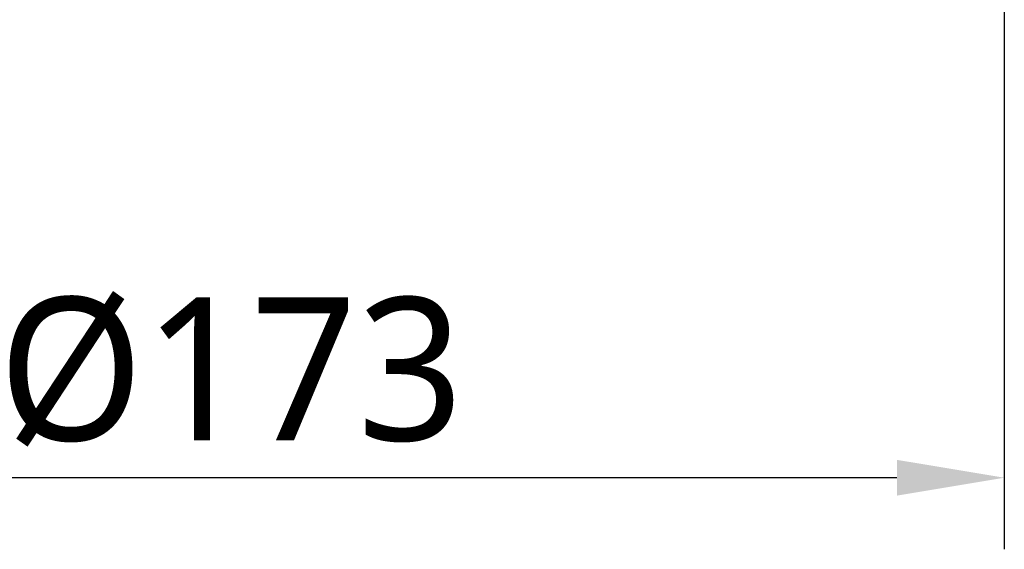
# Model space of a CAD drawing. Header units: millimetres. Extents: x 0 to 4378, y 0 to 2376.
# Tile 53 of 256: x 1666 to 1776, y 554 to 613. Entities that reach past the tile are written whole.
import ezdxf

# ---------------------------------------------------------------- set-up
doc = ezdxf.new("R2010")
doc.units = ezdxf.units.MM
doc.header["$LTSCALE"] = 0.2
doc.styles.add('Rainbow-5.0 Style', font='malgunsl.ttf')
doc.dimstyles.new('Rainbow-5.0 Style$0', dxfattribs={"dimtxt": 4, "dimasz": 3, "dimexe": 2, "dimexo": 1, "dimgap": 0.8, "dimtad": 1, "dimzin": 9, "dimdsep": 46, "dimtxsty": 'Rainbow-5.0 Style', "dimcen": 0, "dimclrd": 251, "dimclre": 251, "dimclrt": 256, "dimadec": 1, "dimazin": 0, "dimtp": 0.1, "dimtm": 0.1, "dimtfac": 0.61, "dimtmove": 0, "dimatfit": 3, "dimfxl": 1, "dimlwd": -1, "dimlwe": -1, "dimarcsym": 1})

# ---------------------------------------------------------------- blocks, each defined once
blk = doc.blocks.new('*D146')
at = {"color": 251, "linetype": 'ByBlock', "transparency": 16777216}
for p, q in [((1602.93, 641.69), (1602.93, 554.03)), ((1775.75, 641.69), (1775.75, 554.03)), ((1763.75, 562.03), (1614.93, 562.03))]:
    blk.add_line(p, q, dxfattribs=at)
at = {"color": 251, "transparency": 16777216}
for points in [[(1614.93, 564.03), (1614.93, 560.03), (1602.93, 562.03)], [(1763.75, 564.03), (1763.75, 560.03), (1775.75, 562.03)]]:
    blk.add_solid(points, dxfattribs=at)
at = {"layer": 'Defpoints', "color": 0, "transparency": 16777216}
for p in [(1602.93, 645.69), (1775.75, 645.69), (1602.93, 562.03)]:
    blk.add_point(p, dxfattribs=at)
at = {"transparency": 16777216, "insert": (1689.34, 573.85), "char_height": 16, "attachment_point": 5, "style": 'Rainbow-5.0 Style'}
blk.add_mtext('%%C173', dxfattribs=at)

msp = doc.modelspace()

# ---------------------------------------------------------------- dimensions: what is measured, and where the dimension line sits
dim = msp.add_linear_dim(base=(1602.925, 562.028), p1=(1775.751, 645.688), p2=(1602.925, 645.688), angle=180, text='%%C<>', dimstyle='Rainbow-5.0 Style$0', override={"dimscale": 4, "dimdec": 0})
dim.commit()
dim.dimension.update_dxf_attribs({"geometry": '*D146', "text_midpoint": (1689.338, 573.848)})

doc.saveas('drawing.dxf')
